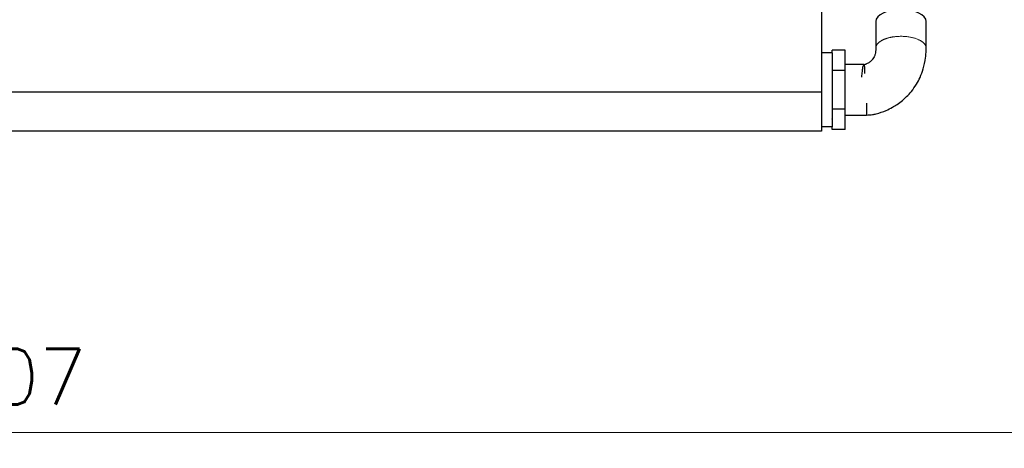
# Model space of a CAD drawing. Header units: inches. Extents: x 0 to 17820, y -10 to 12600.
# Tile 51 of 125: x 3664 to 5520, y 6923 to 7731. Entities that reach past the tile are written whole.
import ezdxf

# ---------------------------------------------------------------- set-up
doc = ezdxf.new("R2010")
doc.units = ezdxf.units.IN
doc.layers.add('1', color=7, linetype='Continuous', true_color=0xffffff)
doc.layers.add('254', color=7, linetype='Continuous', true_color=0xffffff)
doc.styles.add('latin_extended', font='simplex.shx')
doc.dimstyles.get("Standard").update_dxf_attribs({"dimtxt": 0.18, "dimasz": 0.18, "dimexe": 0.18, "dimexo": 0.0625, "dimgap": 0.09, "dimtad": 0, "dimtih": 1, "dimtoh": 1, "dimdec": 4, "dimzin": 0, "dimdsep": 46, "dimtxsty": 'Standard', "dimcen": 0.09, "dimadec": 0, "dimazin": 0, "dimtfac": 1, "dimtdec": 4, "dimtofl": 0, "dimtmove": 0, "dimatfit": 3, "dimfxl": 1, "dimtolj": 1, "dimtzin": 0, "dimarcsym": 0})

# ---------------------------------------------------------------- blocks, each defined once
blk = doc.blocks.new('_U8')
at = {"layer": '254', "color": 3, "linetype": 'Continuous', "lineweight": 13, "transparency": 16777216}
for p, q in [((6468.6, 10266.6), (6468.6, 6922.7)), ((761.1, 8418.6), (761.1, 6922.7)), ((866.1, 6952.7), (6363.6, 6952.7))]:
    blk.add_line(p, q, dxfattribs=at)
at = {"layer": '254', "color": 3, "transparency": 16777216}
for points in [[(866.1, 6970.2), (866.1, 6935.2), (761.1, 6952.7)], [(6363.6, 6935.2), (6363.6, 6970.2), (6468.6, 6952.7)]]:
    blk.add_solid(points, dxfattribs=at)
at = {"layer": 'Defpoints', "color": 0, "transparency": 16777216}
for p in [(6468.6, 10296.6), (761.1, 8448.6), (6468.6, 6952.7)]:
    blk.add_point(p, dxfattribs=at)
at = {"layer": '254', "color": 2, "lineweight": 13, "transparency": 16777216, "insert": (3429.8, 7110.2), "char_height": 105, "attachment_point": 1, "style": 'latin_extended'}
blk.add_mtext('\\A1;5707', dxfattribs=at)

msp = doc.modelspace()

# ---------------------------------------------------------------- linework, layer by layer
at = {"layer": '1', "color": 2, "linetype": 'Continuous', "lineweight": 25}
for p, q in [((5175.09, 8128.649), (5175.09, 7594.082)), ((5277.59, 7727.647), (5277.59, 7727.608)), ((5195.09, 7668.649), (5175.09, 7668.649)), ((5195.09, 7668.649), (5195.09, 7673.649)), ((5220.09, 7673.649), (5195.09, 7673.649)), ((5195.09, 7668.649), (5195.09, 7543.885)), ((5220.09, 7634.915), (5220.09, 7673.649)), ((5220.09, 7634.915), (5195.09, 7634.915)), ((5220.09, 7562.385), (5220.09, 7634.915)), ((5175.09, 7594.082), (1465.09, 7594.082)), ((5175.09, 7594.082), (5175.09, 7520.649)), ((5220.09, 7562.385), (5195.09, 7562.385)), ((5220.09, 7523.649), (5220.09, 7562.385)), ((5195.09, 7543.414), (5195.09, 7543.884)), ((5195.09, 7543.415), (5195.09, 7528.649)), ((5175.09, 7520.649), (1465.09, 7520.649)), ((5195.09, 7528.649), (5175.09, 7528.649)), ((5195.09, 7523.649), (5195.09, 7528.649)), ((5220.09, 7523.649), (5195.09, 7523.649))]:
    msp.add_line(p, q, dxfattribs=at)
msp.add_ellipse((5325.09, 7727.647), major_axis=(-47.5, 0), ratio=0.46953658, start_param=3.14326162, end_param=6.28318531, dxfattribs=at)
for points, knots in [([(5277.59, 7727.599), (5277.59, 7719.212), (5277.59, 7706.633), (5277.59, 7689.859), (5277.59, 7681.472), (5277.59, 7677.277)], [0, 0, 0, 0, 0.49996928, 0.74995394, 1, 1, 1, 1]), ([(5372.59, 7677.328), (5372.59, 7679.435), (5372.59, 7683.64), (5372.59, 7689.943), (5372.59, 7696.235), (5372.59, 7708.819), (5372.59, 7719.306), (5372.59, 7727.695)], [0, 0, 0, 0, 0.12554045, 0.25046344, 0.37538687, 0.5003091, 1, 1, 1, 1]), ([(5277.59, 7677.277), (5277.619, 7675.083), (5277.388, 7671.378), (5276.376, 7665.733), (5274.771, 7661.278), (5272.715, 7657.892), (5271.113, 7655.832), (5269.716, 7654.235), (5266.992, 7651.599), (5263.707, 7649.272), (5260.596, 7647.618), (5259.389, 7647.068), (5258.993, 7646.901)], [0, 0, 0, 0, 0.17684998, 0.30257318, 0.46338088, 0.56705634, 0.60847212, 0.64531681, 0.70959798, 0.86958638, 0.95575197, 1, 1, 1, 1]), ([(5260.097, 7551.149), (5262.16, 7551.16), (5265.912, 7551.335), (5271.965, 7552.119), (5282.423, 7554.25), (5295.136, 7558.647), (5308.122, 7565.127), (5318.36, 7571.448), (5327.383, 7578.186), (5336.473, 7586.411), (5345.505, 7596.311), (5354.111, 7608.466), (5361.669, 7622.788), (5367.922, 7639.591), (5371.221, 7655.474), (5372.291, 7667.099), (5372.551, 7673.198), (5372.59, 7675.946), (5372.59, 7677.328)], [0, 0, 0, 0, 0.03243479, 0.05941505, 0.09686963, 0.20379381, 0.27372456, 0.32839263, 0.3973415, 0.45339451, 0.52308852, 0.61004161, 0.68813937, 0.77828784, 0.89488841, 0.95220782, 0.97586014, 1, 1, 1, 1]), ([(5256.63, 7629.577), (5256.631, 7630.664), (5256.637, 7635.832), (5256.63, 7641.376), (5256.542, 7644.802), (5256.598, 7645.788), (5256.085, 7646.047), (5255.679, 7646.103), (5255.39, 7646.121), (5255.124, 7646.129), (5254.8, 7646.134), (5253.587, 7646.139), (5248.618, 7646.147), (5237.169, 7646.148), (5226.699, 7646.151), (5220.09, 7646.149)], [0, 0, 0, 0, 0.05712845, 0.28255195, 0.389298, 0.47985433, 0.50870544, 0.51914395, 0.52727712, 0.53066918, 0.53376207, 0.54219886, 0.57918122, 0.73493725, 1, 1, 1, 1]), ([(5258.993, 7646.901), (5258.961, 7646.886), (5258.723, 7646.777), (5258.338, 7646.624), (5257.947, 7646.472), (5257.717, 7646.387), (5257.547, 7646.326), (5257.378, 7646.267), (5257.147, 7646.188), (5256.692, 7646.033), (5255.503, 7645.592), (5254.473, 7644.769), (5253.107, 7642.479), (5251.987, 7638.259), (5251.782, 7632.291), (5250.75, 7626.394), (5250.685, 7623.385), (5250.706, 7622.299)], [0, 0, 0, 0, 0.00318821, 0.02337753, 0.03285114, 0.03702992, 0.04076832, 0.0443109, 0.0479271, 0.05625244, 0.08070083, 0.20867219, 0.34333702, 0.5469526, 0.77949445, 0.92171433, 1, 1, 1, 1]), ([(5220.09, 7551.149), (5226.756, 7551.149), (5235.645, 7551.149), (5246.756, 7551.149), (5253.425, 7551.149), (5257.872, 7551.149), (5260.097, 7551.149)], [0, 0, 0, 0, 0.49991383, 0.66655195, 0.83318868, 1, 1, 1, 1])]:
    msp.add_open_spline(points, degree=3, knots=knots, dxfattribs=at)
at = {"layer": '1', "color": 110, "linetype": 'Continuous', "lineweight": 13}
msp.add_rational_spline([(5277.59, 7677.331), (5277.597, 7683.055), (5281.74, 7688.843), (5290.218, 7693.226), (5298.942, 7695.923)], [0.997337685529, 0.991100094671, 0.994099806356, 1.01661171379, 1.01661171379], degree=4, dxfattribs=at)
msp.add_rational_spline([(5298.942, 7695.923), (5312.962, 7700.258), (5336.21, 7702.725), (5355.501, 7696.147), (5368.225, 7687.086), (5371.075, 7684.093), (5372.578, 7680.753), (5372.59, 7677.327)], [1.01661171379, 1.01661171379, 0.958470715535, 1.01661171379, 1.01661171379, 1.00837556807, 1.00120291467, 0.997393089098], degree=4, knots=[0, 0, 0, 0, 0, 0.72654618, 0.72654618, 0.72654618, 1, 1, 1, 1, 1], dxfattribs=at)
at = {"layer": '1', "color": 2, "linetype": 'Continuous', "lineweight": 25}
msp.add_rational_spline([(5260.067, 7573.316), (5260.071, 7567.804), (5260.075, 7563.07), (5260.079, 7559.38), (5260.086, 7554.195), (5260.09, 7552.208), (5260.093, 7551.156), (5260.097, 7551.149)], [0.999117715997, 1.00338748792, 1.00994732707, 1.01661171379, 1.01661171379, 1.01069522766, 1.00452433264, 1.00014870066], degree=4, knots=[0, 0, 0, 0, 0, 0.51487501, 0.51487501, 0.51487501, 1, 1, 1, 1, 1], dxfattribs=at)

# ---------------------------------------------------------------- dimensions: what is measured, and where the dimension line sits
at = {"layer": '254', "color": 2, "linetype": 'Continuous', "lineweight": 13}
dim = msp.add_linear_dim(base=(6468.58969, 6952.66241), p1=(761.0897, 8448.64919), p2=(6468.58969, 10296.58971), dimstyle='Standard', override={"dimscale": 30, "dimtxt": 3.5, "dimasz": 3.5, "dimexe": 1, "dimexo": 1, "dimgap": 1.75, "dimtad": 1, "dimtih": 1, "dimtoh": 0, "dimdec": 0, "dimlfac": 1, "dimzin": 8, "dimdsep": 46, "dimlunit": 2, "dimtxsty": 'latin_extended', "dimsah": 1, "dimse1": 0, "dimse2": 0, "dimsd1": 0, "dimsd2": 0, "dimclrd": 3, "dimclre": 3, "dimclrt": 2, "dimtol": 0, "dimtm": -0.1, "dimtfac": 0.714286, "dimtdec": 3, "dimtofl": 1, "dimtmove": 0, "dimtzin": 8, "dimlwd": 13, "dimlwe": 13}, dxfattribs=at)
dim.commit()
dim.dimension.update_dxf_attribs({"geometry": '_U8', "text_midpoint": (3614.83969, 6952.66241), "dimtype": 160})

doc.saveas('drawing.dxf')
